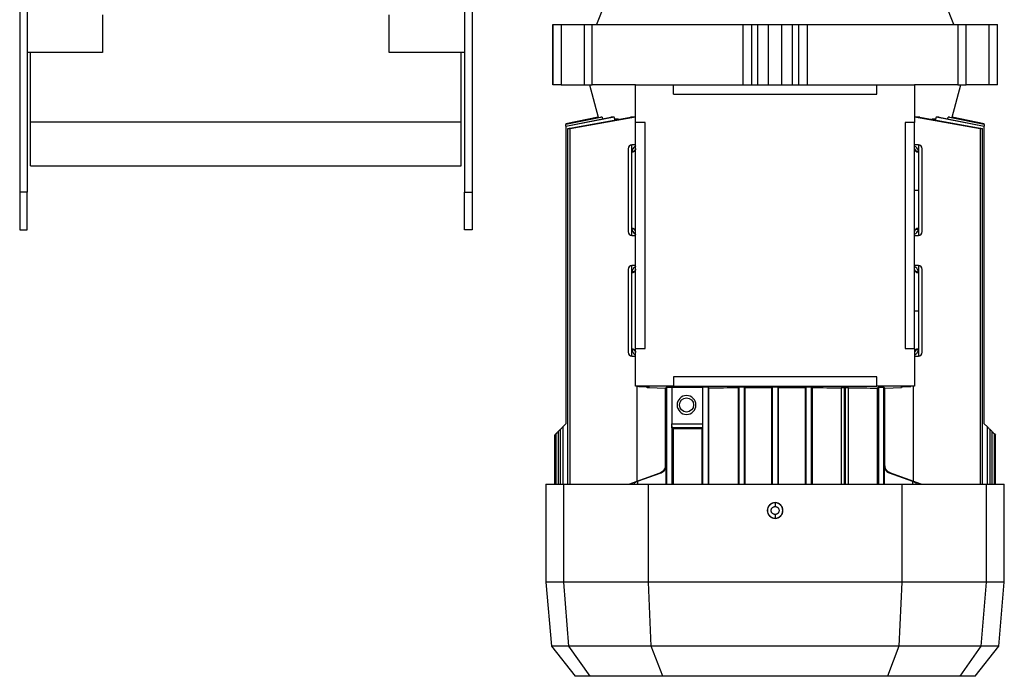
# Model space of a CAD drawing. Header units: millimetres. Extents: x 0 to 420, y 0 to 297.
# Tile 21 of 27: x 276.28 to 289.34, y 224.73 to 233.44. Entities that reach past the tile are written whole.
import ezdxf

# ---------------------------------------------------------------- set-up
doc = ezdxf.new("R2010")
doc.units = ezdxf.units.MM

msp = doc.modelspace()

# ---------------------------------------------------------------- linework, layer by layer
at = {"color": 7, "linetype": 'Continuous', "lineweight": 25}
for p, q in [((276.27843, 236.24329), (276.27843, 231.15329)), ((276.37843, 236.19329), (276.37843, 231.15329)), ((282.17843, 235.95329), (282.17843, 231.15329)), ((282.27843, 235.95329), (282.27843, 231.15329)), ((284.04843, 233.67829), (283.92722, 233.37829)), ((288.66964, 233.37829), (288.54843, 233.67829)), ((277.37843, 233.50329), (277.37843, 233.00329)), ((281.17843, 233.00329), (281.17843, 233.50329)), ((283.34843, 233.37829), (283.34843, 232.57829)), ((283.34843, 233.37829), (283.34974, 233.37829)), ((283.34974, 232.57829), (283.34974, 233.37829)), ((283.34974, 233.37829), (283.46085, 233.37829)), ((283.46085, 233.37829), (283.46085, 232.57829)), ((283.46085, 233.37829), (283.76461, 233.37829)), ((283.76461, 233.37829), (283.76461, 232.57829)), ((283.76461, 233.37829), (283.87349, 233.37829)), ((283.87349, 232.57829), (283.87349, 233.37829)), ((283.87349, 233.37829), (285.86994, 233.37829)), ((285.86994, 233.37829), (285.86994, 232.57829)), ((285.86994, 233.37829), (285.98873, 233.37829)), ((285.98873, 232.57829), (285.98873, 233.37829)), ((285.98873, 233.37829), (286.07012, 233.37829)), ((286.07012, 232.57829), (286.07012, 233.37829)), ((286.07012, 233.37829), (286.21054, 233.37829)), ((286.21054, 232.57829), (286.21054, 233.37829)), ((286.21054, 233.37829), (286.38631, 233.37829)), ((286.38631, 232.57829), (286.38631, 233.37829)), ((286.38631, 233.37829), (286.52673, 233.37829)), ((286.52673, 233.37829), (286.52673, 232.57829)), ((286.52673, 233.37829), (286.60812, 233.37829)), ((286.60812, 233.37829), (286.60812, 232.57829)), ((286.60812, 233.37829), (286.72691, 233.37829)), ((286.72691, 232.57829), (286.72691, 233.37829)), ((286.72691, 233.37829), (288.72336, 233.37829)), ((288.72336, 233.37829), (288.72336, 232.57829)), ((288.72336, 233.37829), (288.83225, 233.37829)), ((288.83225, 232.57829), (288.83225, 233.37829)), ((288.83225, 233.37829), (289.13601, 233.37829)), ((289.13601, 232.57829), (289.13601, 233.37829)), ((289.13601, 233.37829), (289.24712, 233.37829)), ((289.24712, 232.57829), (289.24712, 233.37829)), ((289.24712, 233.37829), (289.24843, 233.37829)), ((289.24843, 232.57829), (289.24843, 233.37829)), ((277.37843, 233.00329), (276.37843, 233.00329)), ((276.42093, 232.08746), (276.42093, 233.00329)), ((282.17843, 233.00329), (281.17843, 233.00329)), ((282.13593, 232.08746), (282.13593, 233.00329)), ((283.34974, 232.57829), (283.34843, 232.57829)), ((283.46085, 232.57829), (283.34974, 232.57829)), ((283.46085, 232.57829), (283.76461, 232.57829)), ((283.76461, 232.57829), (283.87349, 232.57829)), ((283.83593, 232.57829), (283.95081, 232.14955)), ((284.44843, 232.57829), (283.87349, 232.57829)), ((284.44843, 232.07829), (284.44843, 232.57829)), ((284.44843, 232.57829), (284.94843, 232.57829)), ((284.94843, 232.45329), (284.94843, 232.57829)), ((284.94843, 232.57829), (287.64843, 232.57829)), ((287.64843, 232.45329), (287.64843, 232.57829)), ((287.64843, 232.57829), (288.14843, 232.57829)), ((288.14843, 232.57829), (288.14843, 232.07829)), ((288.72336, 232.57829), (288.14843, 232.57829)), ((288.64605, 232.14955), (288.76093, 232.57829)), ((288.72336, 232.57829), (288.83225, 232.57829)), ((289.13601, 232.57829), (288.83225, 232.57829)), ((289.24712, 232.57829), (289.13601, 232.57829)), ((289.24843, 232.57829), (289.24712, 232.57829)), ((284.94843, 232.45329), (287.64843, 232.45329)), ((276.42093, 232.08746), (282.13593, 232.08746)), ((276.42093, 231.50329), (276.42093, 232.08746)), ((282.13593, 231.50329), (282.13593, 232.08746)), ((283.95081, 232.14955), (283.52342, 232.0587)), ((284.1621, 232.14955), (283.52343, 232.02435)), ((283.52343, 232.02916), (284.12096, 232.14955)), ((284.0028, 232.14955), (283.52343, 232.04988)), ((283.52343, 232.05236), (283.98497, 232.14955)), ((283.95125, 232.14955), (283.52343, 232.05865)), ((283.58003, 232.0015), (284.38082, 232.14955)), ((284.44843, 232.14789), (283.58003, 231.99467)), ((283.95081, 232.14955), (283.95125, 232.14955)), ((283.95306, 232.14283), (283.95125, 232.14955)), ((284.0028, 232.14955), (283.98497, 232.14955)), ((284.0028, 232.14955), (284.00901, 232.12699)), ((284.1621, 232.14955), (284.12096, 232.14955)), ((284.17055, 232.12112), (284.1621, 232.14955)), ((284.22209, 232.12112), (284.17055, 232.12112)), ((284.17055, 232.11068), (284.17055, 232.12112)), ((284.44843, 232.14955), (284.38082, 232.14955)), ((284.57343, 232.07829), (284.44843, 232.07829)), ((284.44843, 229.07829), (284.44843, 232.07829)), ((284.57343, 229.07829), (284.57343, 232.07829)), ((288.14843, 232.07829), (288.02343, 232.07829)), ((288.02343, 232.07829), (288.02343, 229.07829)), ((288.21604, 232.14955), (288.14843, 232.14955)), ((289.01683, 231.99467), (288.14843, 232.14789)), ((288.14843, 229.07829), (288.14843, 232.07829)), ((288.21604, 232.14955), (289.01683, 232.0015)), ((288.42631, 232.12112), (288.37605, 232.12112)), ((288.43476, 232.14955), (288.42631, 232.12112)), ((288.42631, 232.12112), (288.42631, 232.11068)), ((288.4759, 232.14955), (288.43476, 232.14955)), ((289.07343, 232.02435), (288.43476, 232.14955)), ((288.4759, 232.14955), (289.07343, 232.02916)), ((288.58785, 232.12699), (288.59405, 232.14955)), ((288.61189, 232.14955), (288.59405, 232.14955)), ((289.07343, 232.04988), (288.59405, 232.14955)), ((288.61189, 232.14955), (289.07343, 232.05236)), ((288.6456, 232.14955), (288.6438, 232.14283)), ((288.6456, 232.14955), (288.64605, 232.14955)), ((289.07343, 232.05865), (288.6456, 232.14955)), ((289.07343, 232.0587), (288.64605, 232.14955)), ((283.52343, 232.05865), (283.52343, 232.05236)), ((283.52343, 232.05236), (283.52343, 232.04988)), ((283.52343, 232.02916), (283.52343, 232.04988)), ((283.52343, 232.02916), (283.52343, 232.02435)), ((283.52343, 232.02435), (283.52343, 228.07829)), ((283.54572, 231.99172), (283.54572, 227.27829)), ((283.58003, 227.27829), (283.58003, 231.99467)), ((289.01683, 231.99467), (289.01683, 227.27829)), ((289.05114, 227.27829), (289.05114, 231.99173)), ((289.07343, 232.05865), (289.07343, 232.0587)), ((289.07343, 232.05236), (289.07343, 232.05865)), ((289.07343, 232.04988), (289.07343, 232.05236)), ((289.07343, 232.04988), (289.07343, 232.02916)), ((289.07343, 232.02435), (289.07343, 232.02916)), ((289.07343, 228.07829), (289.07343, 232.02435)), ((284.44843, 231.77829), (284.39843, 231.77829)), ((284.39843, 231.6856), (284.39843, 231.77829)), ((284.39843, 231.6856), (284.39858, 231.69057)), ((288.19843, 231.77829), (288.14843, 231.77829)), ((288.19828, 231.69057), (288.19843, 231.6856)), ((288.19843, 231.77829), (288.19843, 231.6856)), ((288.19843, 231.6856), (288.19843, 231.17829)), ((276.42093, 231.50329), (282.13593, 231.50329)), ((288.14843, 231.17829), (288.19843, 231.17829)), ((288.19843, 231.17829), (288.19843, 230.67152)), ((276.37843, 231.15329), (276.27843, 231.15329)), ((276.27843, 231.15329), (276.27843, 230.65329)), ((276.37843, 230.65329), (276.37843, 231.15329)), ((282.17843, 231.15329), (282.27843, 231.15329)), ((282.17843, 230.65329), (282.17843, 231.15329)), ((282.27843, 231.15329), (282.27843, 230.65329)), ((276.27843, 230.65329), (276.37843, 230.65329)), ((282.27843, 230.65329), (282.17843, 230.65329)), ((284.39861, 230.66602), (284.39843, 230.67152)), ((284.39843, 230.57829), (284.39843, 230.67152)), ((288.19843, 230.67152), (288.19824, 230.66602)), ((288.19843, 230.67152), (288.19843, 230.57829)), ((284.39843, 230.57829), (284.44843, 230.57829)), ((288.14843, 230.57829), (288.19843, 230.57829)), ((284.44843, 230.17829), (284.39843, 230.17829)), ((284.39843, 230.08565), (284.39843, 230.17829)), ((288.19843, 230.17829), (288.14843, 230.17829)), ((288.19843, 230.17829), (288.19843, 230.08565)), ((284.39843, 230.08565), (284.39858, 230.09057)), ((284.39843, 229.07058), (284.39843, 230.08565)), ((288.19828, 230.09057), (288.19843, 230.08565)), ((288.19843, 230.08565), (288.19843, 229.57829)), ((288.14843, 229.57829), (288.19843, 229.57829)), ((288.19843, 229.57829), (288.19843, 229.07058)), ((284.44843, 228.57829), (284.44843, 229.07829)), ((284.44843, 229.07829), (284.57343, 229.07829)), ((288.02343, 229.07829), (288.14843, 229.07829)), ((288.14843, 229.07829), (288.14843, 228.57829)), ((284.39856, 229.06602), (284.39843, 229.07058)), ((284.39843, 228.97829), (284.39843, 229.07058)), ((284.39843, 228.97829), (284.44843, 228.97829)), ((288.14843, 228.97829), (288.19843, 228.97829)), ((288.19843, 229.07058), (288.1983, 229.06602)), ((288.19843, 229.07058), (288.19843, 228.97829)), ((287.64843, 228.70329), (284.94843, 228.70329)), ((284.94843, 228.70329), (284.94843, 228.57829)), ((287.64843, 228.57829), (287.64843, 228.70329)), ((284.94843, 228.57829), (284.44843, 228.57829)), ((284.46772, 227.31747), (284.46772, 228.57829)), ((284.49843, 228.57829), (284.49843, 228.57461)), ((284.49843, 228.57461), (284.61003, 228.57124)), ((284.62138, 228.55894), (284.84249, 228.55225)), ((284.62343, 228.57037), (284.62343, 228.5589)), ((284.62343, 228.5589), (284.84255, 228.55228)), ((284.841, 228.5523), (284.841, 227.52331)), ((284.84255, 228.55228), (284.85844, 228.56639)), ((284.85844, 228.56639), (284.85844, 227.27829)), ((284.92766, 228.56651), (285.33664, 228.56651)), ((284.92766, 228.56651), (284.92766, 228.07743)), ((284.94843, 228.57829), (287.64843, 228.57829)), ((285.33844, 228.56811), (285.33664, 228.56651)), ((285.33664, 228.56651), (285.33664, 228.07743)), ((285.33844, 227.27829), (285.33844, 228.56811)), ((285.42113, 228.55681), (285.40842, 228.56811)), ((285.40842, 228.56811), (285.40842, 227.27829)), ((285.42113, 227.27829), (285.42113, 228.55681)), ((285.80693, 228.55888), (285.81844, 228.5691)), ((285.80693, 228.55888), (285.80693, 227.27829)), ((285.81844, 228.5691), (285.81844, 227.27829)), ((285.89957, 228.55919), (285.88842, 228.5691)), ((285.88842, 228.5691), (285.88842, 227.27829)), ((285.89957, 228.55919), (286.25261, 228.55978)), ((285.89957, 227.27829), (285.89957, 228.55919)), ((286.26344, 228.5694), (286.25261, 228.55978)), ((286.25261, 228.55978), (286.25261, 227.27829)), ((286.26344, 227.27829), (286.26344, 228.5694)), ((286.34425, 228.55978), (286.33342, 228.5694)), ((286.33342, 228.5694), (286.33342, 227.27829)), ((286.34425, 228.55978), (286.69728, 228.55919)), ((286.34425, 227.27829), (286.34425, 228.55978)), ((286.70844, 228.5691), (286.69728, 228.55919)), ((286.69728, 228.55919), (286.69728, 227.27829)), ((286.70844, 227.27829), (286.70844, 228.5691)), ((286.77842, 228.5691), (286.78993, 228.55888)), ((286.77842, 228.5691), (286.77842, 227.27829)), ((286.78993, 228.55888), (286.78993, 227.27829)), ((287.17958, 228.56024), (287.17572, 228.55681)), ((287.17572, 228.55681), (287.17572, 227.27829)), ((287.17958, 227.27829), (287.17958, 228.56024)), ((287.23228, 228.56084), (287.21457, 228.56084)), ((287.21457, 228.56084), (287.21457, 227.27829)), ((287.23228, 227.27829), (287.23228, 228.56084)), ((287.27195, 228.55609), (287.26728, 228.56024)), ((287.26728, 228.56024), (287.26728, 227.27829)), ((287.27195, 227.27829), (287.27195, 228.55609)), ((288.14843, 228.57829), (287.64843, 228.57829)), ((287.65253, 228.55226), (287.66844, 228.56639)), ((287.65253, 228.55226), (287.65253, 227.27829)), ((287.66844, 228.56639), (287.66844, 227.27829)), ((287.73842, 228.56639), (287.7543, 228.55228)), ((287.73842, 227.27829), (287.73842, 228.56639)), ((287.7543, 228.55228), (287.97343, 228.5589)), ((287.75437, 228.55225), (287.97548, 228.55894)), ((287.75585, 227.52331), (287.75585, 228.5523)), ((287.97343, 228.5589), (287.97343, 228.57037)), ((287.98683, 228.57124), (288.09843, 228.57461)), ((288.09843, 228.57461), (288.09843, 228.57829)), ((288.12914, 228.57829), (288.12914, 227.31747)), ((283.48178, 228.03665), (283.52343, 228.07829)), ((283.48178, 228.03665), (283.48178, 227.27829)), ((284.92766, 228.07743), (285.33664, 228.07743)), ((284.92842, 228.0526), (284.92842, 227.27829)), ((289.07343, 228.07829), (289.11507, 228.03665)), ((289.11507, 227.27829), (289.11507, 228.03665)), ((283.37343, 227.92829), (283.37343, 227.27829)), ((283.39048, 227.94534), (283.39048, 227.27829)), ((283.42479, 227.97966), (283.44747, 228.00233)), ((283.42479, 227.27829), (283.42479, 227.97966)), ((283.44747, 228.00233), (283.44747, 227.27829)), ((285.33567, 228.02743), (284.92926, 228.02743)), ((284.92926, 228.02743), (284.94433, 228.01404)), ((284.94433, 228.01404), (284.94433, 227.27829)), ((285.33567, 228.02743), (285.32491, 228.01787)), ((285.32491, 228.01787), (285.32491, 227.27829)), ((289.14939, 227.27829), (289.14939, 228.00233)), ((289.14939, 228.00233), (289.17206, 227.97966)), ((289.17206, 227.97966), (289.17206, 227.27829)), ((289.20638, 227.27829), (289.20638, 227.94534)), ((289.20638, 227.94534), (289.22343, 227.92829)), ((289.22343, 227.27829), (289.22343, 227.92829)), ((284.84333, 227.52331), (284.841, 227.52331)), ((284.85257, 227.52331), (284.85042, 227.52331)), ((284.85257, 227.27829), (284.85257, 227.52331)), ((287.74644, 227.52331), (287.74428, 227.52331)), ((287.74428, 227.52331), (287.74428, 227.27829)), ((287.75585, 227.52331), (287.75353, 227.52331)), ((284.36009, 227.27829), (284.77502, 227.42934)), ((284.36224, 227.27829), (284.77749, 227.42934)), ((284.4749, 227.31591), (284.78674, 227.42934)), ((284.4749, 227.31659), (284.78463, 227.42934)), ((284.77749, 227.42934), (284.77502, 227.42934)), ((284.78463, 227.42934), (284.78674, 227.42934)), ((287.81012, 227.42934), (287.81222, 227.42934)), ((287.81012, 227.42934), (288.12195, 227.31591)), ((287.81222, 227.42934), (288.12195, 227.31659)), ((287.82183, 227.42934), (287.81936, 227.42934)), ((288.23461, 227.27829), (287.81936, 227.42934)), ((287.82183, 227.42934), (288.23676, 227.27829)), ((283.25843, 227.27829), (283.25843, 225.97829)), ((283.25843, 227.27829), (283.49649, 227.27829)), ((283.49649, 225.97829), (283.49649, 227.27829)), ((283.49649, 227.27829), (284.61942, 227.27829)), ((284.42834, 227.29931), (284.42834, 227.27829)), ((284.4749, 227.31591), (284.4749, 227.27829)), ((284.61942, 225.97829), (284.61942, 227.27829)), ((284.61942, 227.27829), (287.97744, 227.27829)), ((287.97744, 227.27829), (287.97744, 225.97829)), ((287.97744, 227.27829), (289.10037, 227.27829)), ((288.12195, 227.31591), (288.12195, 227.27829)), ((288.16852, 227.27829), (288.16852, 227.29931)), ((289.10037, 225.97829), (289.10037, 227.27829)), ((289.10037, 227.27829), (289.33843, 227.27829)), ((289.33843, 225.97829), (289.33843, 227.27829)), ((286.29843, 227.03038), (286.29843, 227.03255)), ((286.29843, 226.82404), (286.29843, 226.8262)), ((283.25843, 225.97829), (283.33293, 225.12677)), ((283.49649, 225.97829), (283.25843, 225.97829)), ((283.56344, 225.12677), (283.49649, 225.97829)), ((284.61942, 225.97829), (283.49649, 225.97829)), ((287.97744, 225.97829), (284.61942, 225.97829)), ((284.65613, 225.12677), (284.61942, 225.97829)), ((287.97744, 225.97829), (287.94073, 225.12677)), ((289.10037, 225.97829), (287.97744, 225.97829)), ((289.03341, 225.12677), (289.10037, 225.97829)), ((289.33843, 225.97829), (289.10037, 225.97829)), ((289.26393, 225.12677), (289.33843, 225.97829)), ((283.33293, 225.12677), (283.64425, 224.72829)), ((283.56344, 225.12677), (283.33293, 225.12677)), ((284.65613, 225.12677), (283.56344, 225.12677)), ((283.8439, 224.72829), (283.56344, 225.12677)), ((287.94073, 225.12677), (284.65613, 225.12677)), ((284.80918, 224.72829), (284.65613, 225.12677)), ((287.94073, 225.12677), (287.78768, 224.72829)), ((289.03341, 225.12677), (287.94073, 225.12677)), ((288.75295, 224.72829), (289.03341, 225.12677)), ((288.95261, 224.72829), (289.26393, 225.12677)), ((289.26393, 225.12677), (289.03341, 225.12677)), ((283.8439, 224.72829), (283.64425, 224.72829)), ((284.80918, 224.72829), (283.8439, 224.72829)), ((286.29843, 224.72829), (284.80918, 224.72829)), ((287.78768, 224.72829), (286.29843, 224.72829)), ((288.75295, 224.72829), (287.78768, 224.72829)), ((288.95261, 224.72829), (288.75295, 224.72829))]:
    msp.add_line(p, q, dxfattribs=at)
at = {"color": 7, "linetype": 'Continuous', "lineweight": 25, "flags": 128}
msp.add_lwpolyline([(284.61244, 228.57159), (284.61367, 228.57133), (284.62343, 228.57037)], dxfattribs=at)
at = {"color": 7, "linetype": 'Continuous', "lineweight": 25}
msp.add_circle((285.12343, 228.32829), 0.09375, dxfattribs=at)
for centre, radius, start, end in [((284.39843, 231.72829), 0.05, 90, 180), ((284.40199, 231.73209), 0.04663, 265.616525, 354.813599), ((288.19436, 231.73694), 0.04654, 189.271195, 274.829498), ((288.19486, 231.73209), 0.04663, 185.186401, 274.383475), ((288.19843, 231.72829), 0.05, 0, 90), ((284.40201, 230.62505), 0.04661, 5.221651, 94.408527), ((284.40259, 230.61968), 0.04651, 9.763048, 94.905229), ((288.19485, 230.62505), 0.04661, 85.591473, 174.778349), ((284.39843, 230.62829), 0.05, 180, 270), ((288.19843, 230.62829), 0.05, 270, 0), ((284.39843, 230.12829), 0.05, 90, 180), ((284.40199, 230.13215), 0.04663, 265.618942, 354.816996), ((288.19487, 230.13215), 0.04663, 185.183004, 274.381058), ((288.19843, 230.12829), 0.05, 0, 90), ((284.39843, 229.02829), 0.05, 180, 270), ((284.40198, 229.02408), 0.04664, 5.160485, 94.365021), ((288.19488, 229.02408), 0.04664, 85.634979, 174.839515), ((288.19443, 229.01962), 0.04656, 85.226006, 171.089412), ((288.19843, 229.02829), 0.05, 270, 0), ((284.49843, 228.62461), 0.05, 247.862411, 270), ((284.62343, 228.6089), 0.05, 228.082609, 270), ((285.12343, 228.32829), 0.125, 90, 270), ((285.12343, 228.32829), 0.125, 270, 90), ((286.29843, 226.92829), 0.10209, 90, 270), ((286.29843, 226.92829), 0.10209, 270, 90)]:
    msp.add_arc(centre, radius, start, end, dxfattribs=at)
for points, knots in [([(283.58003, 231.99467), (283.57611, 231.99398), (283.56827, 231.9926), (283.55788, 231.99126), (283.55012, 231.99069), (283.54583, 231.99095), (283.54535, 231.99199), (283.5487, 231.99371), (283.55562, 231.99595), (283.56545, 231.99847), (283.57418, 232.00037), (283.57911, 232.00132), (283.58003, 232.0015)], [0, 0, 0, 0, 0.10895602, 0.21798192, 0.32531293, 0.43098635, 0.5363406, 0.64279868, 0.75133026, 0.86208256, 0.97425745, 1, 1, 1, 1]), ([(289.01683, 232.0015), (289.02084, 232.0007), (289.02885, 231.99908), (289.03935, 231.99647), (289.04715, 231.9941), (289.05129, 231.99221), (289.05133, 231.99103), (289.0474, 231.99068), (289.04009, 231.99115), (289.03023, 231.99238), (289.02199, 231.99372), (289.01749, 231.99455), (289.01683, 231.99467)], [0, 0, 0, 0, 0.11200154, 0.22398025, 0.33631398, 0.44756919, 0.55664412, 0.66345719, 0.76891449, 0.87443922, 0.98138224, 1, 1, 1, 1]), ([(284.44843, 231.76515), (284.44704, 231.7645), (284.44086, 231.76161), (284.42655, 231.75066), (284.4066, 231.72961), (284.40125, 231.70356), (284.39858, 231.69057)], [0, 0, 0, 0, 0.05340573, 0.23845503, 0.62003928, 1, 1, 1, 1]), ([(284.4485, 231.73052), (284.44756, 231.72535), (284.44561, 231.71459), (284.43391, 231.70111), (284.41739, 231.69201), (284.40469, 231.69104), (284.39858, 231.69057)], [0, 0, 0, 0, 0.240702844, 0.5, 0.759297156, 1, 1, 1, 1]), ([(288.19828, 231.69057), (288.19553, 231.70352), (288.19004, 231.72936), (288.16981, 231.75283), (288.1543, 231.76094), (288.14843, 231.76401)], [0, 0, 0, 0, 0.38436842, 0.76675494, 1, 1, 1, 1]), ([(284.39861, 230.66602), (284.40125, 230.65336), (284.4065, 230.62812), (284.4257, 230.60729), (284.43999, 230.59612), (284.44658, 230.59292), (284.44843, 230.59203)], [0, 0, 0, 0, 0.3744387, 0.74626771, 0.9290471, 1, 1, 1, 1]), ([(288.14834, 230.62637), (288.1493, 230.63152), (288.15131, 230.64222), (288.16302, 230.6556), (288.17949, 230.66461), (288.19215, 230.66556), (288.19824, 230.66602)], [0, 0, 0, 0, 0.24076764, 0.5, 0.75923236, 1, 1, 1, 1]), ([(288.14843, 230.59225), (288.15473, 230.59597), (288.17027, 230.60514), (288.19031, 230.62848), (288.1956, 230.65352), (288.19824, 230.66602)], [0, 0, 0, 0, 0.25492741, 0.62819414, 1, 1, 1, 1]), ([(284.44843, 230.16521), (284.44711, 230.16459), (284.44099, 230.16175), (284.42668, 230.15083), (284.40663, 230.12977), (284.40126, 230.10362), (284.39858, 230.09057)], [0, 0, 0, 0, 0.05093301, 0.23610891, 0.61887577, 1, 1, 1, 1]), ([(284.4485, 230.13055), (284.44756, 230.12537), (284.44561, 230.11462), (284.43391, 230.10113), (284.4174, 230.09202), (284.40469, 230.09104), (284.39858, 230.09057)], [0, 0, 0, 0, 0.24069659, 0.5, 0.75930341, 1, 1, 1, 1]), ([(288.19828, 230.09057), (288.19217, 230.09104), (288.17946, 230.09202), (288.16295, 230.10113), (288.15124, 230.11462), (288.14929, 230.12537), (288.14836, 230.13055)], [0, 0, 0, 0, 0.240696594, 0.5, 0.759303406, 1, 1, 1, 1]), ([(288.19828, 230.09057), (288.19552, 230.10358), (288.19001, 230.12952), (288.16972, 230.15297), (288.15425, 230.16102), (288.14843, 230.16404)], [0, 0, 0, 0, 0.38576898, 0.76913252, 1, 1, 1, 1]), ([(284.39856, 229.06602), (284.40468, 229.06554), (284.41742, 229.06454), (284.43396, 229.05537), (284.44566, 229.04182), (284.44757, 229.03103), (284.44849, 229.02584)], [0, 0, 0, 0, 0.24065513, 0.5, 0.75934487, 1, 1, 1, 1]), ([(284.39856, 229.06602), (284.40147, 229.05248), (284.4073, 229.02541), (284.42814, 229.00219), (284.44335, 228.99479), (284.44843, 228.99231)], [0, 0, 0, 0, 0.39985135, 0.79962995, 1, 1, 1, 1]), ([(288.14843, 228.99087), (288.14896, 228.9911), (288.15435, 228.99347), (288.16421, 229.00069), (288.17679, 229.01252), (288.19148, 229.03228), (288.19555, 229.0524), (288.1983, 229.06602)], [0, 0, 0, 0, 0.02035229, 0.20793102, 0.41647936, 0.60515649, 1, 1, 1, 1]), ([(284.61003, 228.57124), (284.61391, 228.5711), (284.62167, 228.57083), (284.62284, 228.57052), (284.62343, 228.57037)], [0, 0, 0, 0, 0.49999507, 1, 1, 1, 1]), ([(284.85844, 228.56639), (284.85863, 228.56644), (284.85902, 228.56652), (284.86192, 228.56666), (284.86777, 228.56682), (284.8777, 228.56694), (284.89009, 228.567), (284.90288, 228.56699), (284.91413, 228.56689), (284.92344, 228.56673), (284.92617, 228.56659), (284.92766, 228.56651)], [0, 0, 0, 0, 0.07220766, 0.14441141, 0.25055629, 0.37919765, 0.50037659, 0.62319013, 0.750195, 0.86338442, 1, 1, 1, 1]), ([(285.33844, 228.56811), (285.33865, 228.56816), (285.33908, 228.56825), (285.34236, 228.56839), (285.34893, 228.56855), (285.35999, 228.56868), (285.37343, 228.56872), (285.38687, 228.56868), (285.39792, 228.56855), (285.4044, 228.5684), (285.40772, 228.56825), (285.40818, 228.56816), (285.40842, 228.56811)], [0, 0, 0, 0, 0.0721564, 0.14430905, 0.2504223, 0.37849592, 0.50001007, 0.62150644, 0.7495978, 0.85569771, 0.92312517, 1, 1, 1, 1]), ([(285.42113, 228.55681), (285.48444, 228.55723), (285.61048, 228.55806), (285.74164, 228.55861), (285.80693, 228.55888)], [0, 0, 0, 0, 0.5022112, 1, 1, 1, 1]), ([(285.81844, 228.5691), (285.81865, 228.56915), (285.81908, 228.56924), (285.82236, 228.56939), (285.82893, 228.56955), (285.83999, 228.56967), (285.85343, 228.56972), (285.86687, 228.56967), (285.87792, 228.56955), (285.8844, 228.56939), (285.88772, 228.56924), (285.88818, 228.56915), (285.88842, 228.5691)], [0, 0, 0, 0, 0.0721564, 0.14430905, 0.2504223, 0.37849724, 0.50001007, 0.62150645, 0.74959781, 0.85569976, 0.92312671, 1, 1, 1, 1]), ([(286.26344, 228.5694), (286.26365, 228.56945), (286.26408, 228.56954), (286.26736, 228.56969), (286.27393, 228.56985), (286.28499, 228.56997), (286.29843, 228.57002), (286.31187, 228.56997), (286.32292, 228.56985), (286.3294, 228.56969), (286.33272, 228.56954), (286.33318, 228.56945), (286.33342, 228.5694)], [0, 0, 0, 0, 0.0721564, 0.14430905, 0.2504223, 0.37849685, 0.50001007, 0.62150645, 0.74959781, 0.85569916, 0.92312626, 1, 1, 1, 1]), ([(286.70844, 228.5691), (286.70865, 228.56915), (286.70908, 228.56924), (286.71236, 228.56939), (286.71893, 228.56955), (286.72999, 228.56967), (286.74343, 228.56972), (286.75687, 228.56967), (286.76792, 228.56955), (286.7744, 228.56939), (286.77772, 228.56924), (286.77818, 228.56915), (286.77842, 228.5691)], [0, 0, 0, 0, 0.0721564, 0.14430905, 0.2504223, 0.37849724, 0.50001007, 0.62150645, 0.74959781, 0.85569976, 0.92312671, 1, 1, 1, 1]), ([(286.78993, 228.55888), (286.85522, 228.55861), (286.98638, 228.55806), (287.11242, 228.55723), (287.17572, 228.55681)], [0, 0, 0, 0, 0.4977888, 1, 1, 1, 1]), ([(287.17958, 228.56024), (287.1798, 228.56028), (287.18023, 228.56037), (287.18351, 228.56052), (287.19008, 228.56068), (287.20113, 228.56081), (287.21017, 228.56083), (287.21457, 228.56084)], [0, 0, 0, 0, 0.14430579, 0.28860409, 0.50083448, 0.7569741, 1, 1, 1, 1]), ([(287.23228, 228.56084), (287.23669, 228.56083), (287.24573, 228.56081), (287.25678, 228.56068), (287.26325, 228.56053), (287.26657, 228.56038), (287.26703, 228.56029), (287.26728, 228.56024)], [0, 0, 0, 0, 0.24301745, 0.499185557, 0.711396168, 0.84625216, 1, 1, 1, 1]), ([(287.27195, 228.55609), (287.33737, 228.55553), (287.4694, 228.55441), (287.59112, 228.55298), (287.65253, 228.55226)], [0, 0, 0, 0, 0.49547978, 1, 1, 1, 1]), ([(287.66844, 228.56639), (287.66865, 228.56644), (287.66908, 228.56653), (287.67236, 228.56668), (287.67893, 228.56684), (287.68999, 228.56696), (287.70343, 228.56701), (287.71687, 228.56696), (287.72792, 228.56684), (287.7344, 228.56668), (287.73772, 228.56653), (287.73818, 228.56644), (287.73842, 228.56639)], [0, 0, 0, 0, 0.0721564, 0.14430905, 0.2504223, 0.3784963, 0.50001007, 0.62150645, 0.74959781, 0.85569831, 0.92312562, 1, 1, 1, 1]), ([(287.97343, 228.57037), (287.97402, 228.57052), (287.97519, 228.57083), (287.98295, 228.5711), (287.98683, 228.57124)], [0, 0, 0, 0, 0.50000493, 1, 1, 1, 1]), ([(283.44747, 228.00233), (283.4476, 228.00246), (283.44787, 228.00273), (283.44995, 228.00482), (283.45316, 228.00802), (283.45909, 228.01395), (283.46875, 228.02361), (283.47733, 228.03219), (283.48178, 228.03665)], [0, 0, 0, 0, 0.10298331, 0.21097888, 0.3245708, 0.44664263, 0.71283499, 1, 1, 1, 1]), ([(284.92842, 228.0526), (284.92826, 228.0565), (284.92795, 228.06435), (284.92776, 228.07306), (284.92766, 228.07743)], [0, 0, 0, 0, 0.49805889, 1, 1, 1, 1]), ([(284.92926, 228.02743), (284.92915, 228.028), (284.92896, 228.02908), (284.92872, 228.03571), (284.92854, 228.04363), (284.92846, 228.04979), (284.92842, 228.0526)], [0, 0, 0, 0, 0.30524829, 0.57372696, 0.80533862, 1, 1, 1, 1]), ([(285.33664, 228.07743), (285.33662, 228.07113), (285.33659, 228.0582), (285.33638, 228.0424), (285.33613, 228.03315), (285.3359, 228.02842), (285.33575, 228.02778), (285.33567, 228.02743)], [0, 0, 0, 0, 0.24299031, 0.49917601, 0.7111659, 0.84608079, 1, 1, 1, 1]), ([(289.11507, 228.03665), (289.11953, 228.03219), (289.12811, 228.02361), (289.13776, 228.01396), (289.1437, 228.00803), (289.1469, 228.00482), (289.14899, 228.00273), (289.14926, 228.00246), (289.14939, 228.00233)], [0, 0, 0, 0, 0.28716541, 0.55335813, 0.67501702, 0.78902084, 0.8969955, 1, 1, 1, 1]), ([(283.37343, 227.92829), (283.37356, 227.92842), (283.37382, 227.92869), (283.37591, 227.93078), (283.37912, 227.93398), (283.38505, 227.93991), (283.39471, 227.94957), (283.40329, 227.95815), (283.40774, 227.96261)], [0, 0, 0, 0, 0.10298331, 0.21097889, 0.32457081, 0.44664263, 0.71283498, 1, 1, 1, 1]), ([(283.39048, 227.94534), (283.39061, 227.94547), (283.39088, 227.94574), (283.39296, 227.94783), (283.39617, 227.95103), (283.4021, 227.95696), (283.41176, 227.96662), (283.42034, 227.9752), (283.42479, 227.97966)], [0, 0, 0, 0, 0.10298881, 0.210978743, 0.324570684, 0.446642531, 0.712834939, 1, 1, 1, 1]), ([(284.94433, 228.01404), (285.00574, 228.01476), (285.12745, 228.01619), (285.25949, 228.01731), (285.32491, 228.01787)], [0, 0, 0, 0, 0.50452021, 1, 1, 1, 1]), ([(289.17206, 227.97966), (289.17652, 227.9752), (289.1851, 227.96662), (289.19475, 227.95697), (289.20068, 227.95104), (289.20389, 227.94783), (289.20598, 227.94574), (289.20625, 227.94547), (289.20638, 227.94534)], [0, 0, 0, 0, 0.2871654, 0.55335813, 0.67501702, 0.78902084, 0.89699551, 1, 1, 1, 1]), ([(284.84333, 227.52331), (284.84246, 227.51329), (284.84068, 227.49291), (284.82678, 227.46589), (284.80589, 227.44279), (284.78737, 227.43402), (284.77749, 227.42934)], [0, 0, 0, 0, 0.24593517, 0.4999131, 0.73335738, 1, 1, 1, 1]), ([(284.78674, 227.42934), (284.79661, 227.43402), (284.81513, 227.44279), (284.83603, 227.46589), (284.84992, 227.49291), (284.8517, 227.51329), (284.85257, 227.52331)], [0, 0, 0, 0, 0.26664262, 0.5000869, 0.75406483, 1, 1, 1, 1]), ([(284.841, 227.52331), (284.84045, 227.51507), (284.83931, 227.49814), (284.83247, 227.48358), (284.82897, 227.4761)], [0, 0, 0, 0, 0.48705941, 1, 1, 1, 1]), ([(287.74428, 227.52331), (287.74516, 227.51329), (287.74693, 227.49291), (287.76083, 227.46589), (287.78173, 227.44279), (287.80025, 227.43402), (287.81012, 227.42934)], [0, 0, 0, 0, 0.24593898, 0.49991308, 0.73336911, 1, 1, 1, 1]), ([(287.81936, 227.42934), (287.80949, 227.43402), (287.79097, 227.44279), (287.77007, 227.46589), (287.75618, 227.49291), (287.7544, 227.51329), (287.75353, 227.52331)], [0, 0, 0, 0, 0.26663089, 0.50008692, 0.75406102, 1, 1, 1, 1]), ([(287.76789, 227.4761), (287.76438, 227.48358), (287.75754, 227.49814), (287.75641, 227.51507), (287.75585, 227.52331)], [0, 0, 0, 0, 0.51295323, 1, 1, 1, 1]), ([(284.4749, 227.31659), (284.4688, 227.31436), (284.45668, 227.30994), (284.44122, 227.30424), (284.4325, 227.30097), (284.42893, 227.29959), (284.42804, 227.2992), (284.42892, 227.29945), (284.43249, 227.30067), (284.44122, 227.30375), (284.45669, 227.3093), (284.4688, 227.3137), (284.4749, 227.31591)], [0, 0, 0, 0, 0.1284584, 0.25490318, 0.37841554, 0.43948342, 0.50040189, 0.56111714, 0.6222716, 0.74550072, 0.87166437, 1, 1, 1, 1]), ([(288.12195, 227.31591), (288.12806, 227.3137), (288.14017, 227.3093), (288.15564, 227.30375), (288.16436, 227.30067), (288.16793, 227.29945), (288.16881, 227.2992), (288.16793, 227.29958), (288.16436, 227.30097), (288.15563, 227.30424), (288.14018, 227.30994), (288.12806, 227.31436), (288.12195, 227.31659)], [0, 0, 0, 0, 0.12833563, 0.25449928, 0.3777284, 0.43870913, 0.49959798, 0.56034274, 0.62158446, 0.74509682, 0.8715416, 1, 1, 1, 1]), ([(286.29843, 227.03255), (286.28479, 227.03099), (286.25751, 227.02786), (286.22279, 227.00377), (286.19958, 226.96931), (286.19142, 226.92834), (286.19955, 226.88733), (286.22276, 226.85284), (286.2575, 226.82873), (286.28479, 226.8256), (286.29843, 226.82404)], [0, 0, 0, 0, 0.124901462, 0.249899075, 0.374949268, 0.499885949, 0.624753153, 0.750050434, 0.875079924, 1, 1, 1, 1]), ([(286.29843, 226.82404), (286.31207, 226.8256), (286.33935, 226.82873), (286.37406, 226.85282), (286.39728, 226.88727), (286.40545, 226.92829), (286.39729, 226.96931), (286.37407, 227.00377), (286.33935, 227.02785), (286.31207, 227.03098), (286.29843, 227.03255)], [0, 0, 0, 0, 0.124946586, 0.249888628, 0.374878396, 0.499971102, 0.625096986, 0.750108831, 0.87505889, 1, 1, 1, 1]), ([(286.29843, 227.03038), (286.29843, 227.02924), (286.29843, 227.02689), (286.29843, 227.01337), (286.29843, 226.99692), (286.29843, 226.98579), (286.29843, 226.98043)], [0, 0, 0, 0, 0.27080755, 0.56228828, 0.78919063, 1, 1, 1, 1]), ([(286.29843, 226.87616), (286.2935, 226.87657), (286.28234, 226.87749), (286.26881, 226.88455), (286.25864, 226.89396), (286.25189, 226.90374), (286.24736, 226.91545), (286.24575, 226.92829), (286.24736, 226.94113), (286.25189, 226.95284), (286.25864, 226.96262), (286.26881, 226.97203), (286.28234, 226.97909), (286.2935, 226.98002), (286.29843, 226.98043)], [0, 0, 0, 0, 0.09031842, 0.20456319, 0.27141989, 0.34393615, 0.4207855, 0.5, 0.5792145, 0.65606385, 0.72858011, 0.79543681, 0.90968158, 1, 1, 1, 1]), ([(286.29843, 226.98043), (286.30336, 226.98002), (286.31452, 226.97909), (286.32805, 226.97203), (286.33822, 226.96262), (286.34497, 226.95284), (286.3495, 226.94113), (286.3511, 226.92829), (286.3495, 226.91545), (286.34497, 226.90374), (286.33822, 226.89396), (286.32805, 226.88455), (286.31452, 226.87749), (286.30336, 226.87657), (286.29843, 226.87616)], [0, 0, 0, 0, 0.09031842, 0.20456319, 0.27141989, 0.34393615, 0.4207855, 0.5, 0.5792145, 0.65606385, 0.72858011, 0.79543681, 0.90968158, 1, 1, 1, 1]), ([(286.29843, 226.87616), (286.29843, 226.86925), (286.29843, 226.85492), (286.29843, 226.83843), (286.29843, 226.82847), (286.29843, 226.82694), (286.29843, 226.8262)], [0, 0, 0, 0, 0.27080755, 0.56228828, 0.78919063, 1, 1, 1, 1])]:
    msp.add_open_spline(points, degree=3, knots=knots, dxfattribs=at)
for points in [[(284.34843, 231.72829), (284.34843, 231.72625), (284.34843, 231.72215), (284.34843, 231.68945), (284.34843, 231.63862), (284.34843, 231.56969), (284.34843, 231.48583), (284.34843, 231.39012), (284.34843, 231.28628), (284.34843, 231.17829), (284.34843, 231.0703), (284.34843, 230.96646), (284.34843, 230.87075), (284.34843, 230.78689), (284.34843, 230.71797), (284.34843, 230.66714), (284.34843, 230.63443), (284.34843, 230.63034), (284.34843, 230.62829)], [(284.39843, 230.67152), (284.39843, 230.70158), (284.39843, 230.76168), (284.39843, 230.88664), (284.39843, 231.02769), (284.39843, 231.1788), (284.39843, 231.32988), (284.39843, 231.47084), (284.39843, 231.59565), (284.39843, 231.65562), (284.39843, 231.6856)], [(288.24843, 231.17829), (288.24843, 231.21429), (288.24843, 231.28628), (288.24843, 231.39012), (288.24843, 231.48583), (288.24843, 231.56969), (288.24843, 231.63862), (288.24843, 231.68945), (288.24843, 231.72215), (288.24843, 231.72625), (288.24843, 231.72829)], [(288.24843, 230.62829), (288.24843, 230.63034), (288.24843, 230.63443), (288.24843, 230.66714), (288.24843, 230.71797), (288.24843, 230.78689), (288.24843, 230.87075), (288.24843, 230.96646), (288.24843, 231.0703), (288.24843, 231.1423), (288.24843, 231.17829)], [(284.34843, 230.12829), (284.34843, 230.12625), (284.34843, 230.12215), (284.34843, 230.08945), (284.34843, 230.03862), (284.34843, 229.96969), (284.34843, 229.88583), (284.34843, 229.79012), (284.34843, 229.68628), (284.34843, 229.57829), (284.34843, 229.4703), (284.34843, 229.36646), (284.34843, 229.27075), (284.34843, 229.18689), (284.34843, 229.11797), (284.34843, 229.06714), (284.34843, 229.03443), (284.34843, 229.03034), (284.34843, 229.02829)], [(288.24843, 229.57829), (288.24843, 229.61429), (288.24843, 229.68628), (288.24843, 229.79012), (288.24843, 229.88583), (288.24843, 229.96969), (288.24843, 230.03862), (288.24843, 230.08945), (288.24843, 230.12215), (288.24843, 230.12625), (288.24843, 230.12829)], [(288.24843, 229.02829), (288.24843, 229.03034), (288.24843, 229.03443), (288.24843, 229.06714), (288.24843, 229.11797), (288.24843, 229.18689), (288.24843, 229.27075), (288.24843, 229.36646), (288.24843, 229.4703), (288.24843, 229.5423), (288.24843, 229.57829)], [(284.78463, 227.42934), (284.7939, 227.43368), (284.81243, 227.44234), (284.83347, 227.46516), (284.84771, 227.49275), (284.84952, 227.51312), (284.85042, 227.52331)], [(287.74644, 227.52331), (287.74734, 227.51312), (287.74914, 227.49275), (287.76339, 227.46516), (287.78443, 227.44234), (287.80296, 227.43368), (287.81222, 227.42934)], [(284.82897, 227.4761), (284.82213, 227.46582), (284.80847, 227.44526), (284.78617, 227.43465), (284.77502, 227.42934)], [(287.76789, 227.4761), (287.77472, 227.46582), (287.78839, 227.44526), (287.81069, 227.43465), (287.82183, 227.42934)]]:
    msp.add_open_spline(points, degree=3, dxfattribs=at)

doc.saveas('drawing.dxf')
